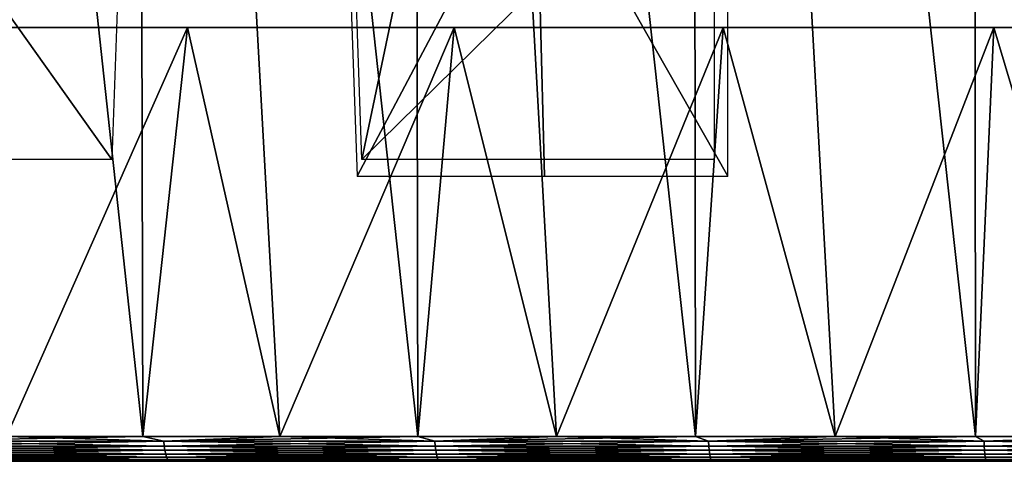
# Model space of a CAD drawing. Header units: millimetres. Extents: x -68 to 68, y 0 to 255.
# Tile 59 of 256: x -18 to -6, y 0 to 5. Entities that reach past the tile are written whole.
import ezdxf

# ---------------------------------------------------------------- set-up
doc = ezdxf.new("R2010")
doc.units = ezdxf.units.MM
doc.header["$LTSCALE"] = 52.148148
for name, color, linetype in [('1', 7, 'CONTINUOUS'), ('14', 7, 'CONTINUOUS'), ('17', 7, 'CONTINUOUS'), ('20', 7, 'CONTINUOUS'), ('3', 7, 'CONTINUOUS'), ('4', 7, 'CONTINUOUS'), ('5', 7, 'CONTINUOUS')]:
    doc.layers.add(name, color=color, linetype=linetype)

msp = doc.modelspace()

# ---------------------------------------------------------------- linework, layer by layer
at = {"layer": '1', "color": 7, "linetype": 'Continuous', "true_color": 0xf5f5f5}
for points in [[(-65.903, 0, 0), (-65.824, 0, -3.234), (65.903, 0, 0), (-65.903, 0, 0)], [(-65.824, 0, 3.234), (-65.903, 0, 0), (65.824, 0, 3.234), (-65.824, 0, 3.234)], [(65.824, 0, 3.234), (-65.903, 0, 0), (65.903, 0, 0), (65.824, 0, 3.234)], [(-65.824, 0, -3.234), (-65.586, 0, -6.46), (65.824, 0, -3.234), (-65.824, 0, -3.234)], [(65.903, 0, 0), (-65.824, 0, -3.234), (65.824, 0, -3.234), (65.903, 0, 0)], [(-65.586, 0, 6.46), (-65.824, 0, 3.234), (65.586, 0, 6.46), (-65.586, 0, 6.46)], [(65.586, 0, 6.46), (-65.824, 0, 3.234), (65.824, 0, 3.234), (65.586, 0, 6.46)], [(-65.586, 0, -6.46), (-65.19, 0, -9.67), (65.586, 0, -6.46), (-65.586, 0, -6.46)], [(65.824, 0, -3.234), (-65.586, 0, -6.46), (65.586, 0, -6.46), (65.824, 0, -3.234)], [(-65.19, 0, 9.67), (-65.586, 0, 6.46), (65.19, 0, 9.67), (-65.19, 0, 9.67)], [(65.19, 0, 9.67), (-65.586, 0, 6.46), (65.586, 0, 6.46), (65.19, 0, 9.67)], [(-65.19, 0, -9.67), (-64.637, 0, -12.857), (65.19, 0, -9.67), (-65.19, 0, -9.67)], [(65.586, 0, -6.46), (-65.19, 0, -9.67), (65.19, 0, -9.67), (65.586, 0, -6.46)], [(-64.637, 0, 12.857), (-65.19, 0, 9.67), (64.637, 0, 12.857), (-64.637, 0, 12.857)], [(64.637, 0, 12.857), (-65.19, 0, 9.67), (65.19, 0, 9.67), (64.637, 0, 12.857)], [(-64.637, 0, -12.857), (-63.928, 0, -16.013), (64.637, 0, -12.857), (-64.637, 0, -12.857)], [(65.19, 0, -9.67), (-64.637, 0, -12.857), (64.637, 0, -12.857), (65.19, 0, -9.67)], [(-63.928, 0, 16.013), (-64.637, 0, 12.857), (63.928, 0, 16.013), (-63.928, 0, 16.013)], [(63.928, 0, 16.013), (-64.637, 0, 12.857), (64.637, 0, 12.857), (63.928, 0, 16.013)], [(-63.928, 0, -16.013), (-63.065, 0, -19.131), (63.928, 0, -16.013), (-63.928, 0, -16.013)], [(64.637, 0, -12.857), (-63.928, 0, -16.013), (63.928, 0, -16.013), (64.637, 0, -12.857)], [(-63.065, 0, 19.131), (-63.928, 0, 16.013), (63.065, 0, 19.131), (-63.065, 0, 19.131)], [(63.065, 0, 19.131), (-63.928, 0, 16.013), (63.928, 0, 16.013), (63.065, 0, 19.131)], [(-63.065, 0, -19.131), (-62.051, 0, -22.202), (63.065, 0, -19.131), (-63.065, 0, -19.131)], [(63.928, 0, -16.013), (-63.065, 0, -19.131), (63.065, 0, -19.131), (63.928, 0, -16.013)], [(-62.051, 0, 22.202), (-63.065, 0, 19.131), (62.051, 0, 22.202), (-62.051, 0, 22.202)], [(62.051, 0, 22.202), (-63.065, 0, 19.131), (63.065, 0, 19.131), (62.051, 0, 22.202)], [(-62.051, 0, -22.202), (-60.886, 0, -25.22), (62.051, 0, -22.202), (-62.051, 0, -22.202)], [(63.065, 0, -19.131), (-62.051, 0, -22.202), (62.051, 0, -22.202), (63.065, 0, -19.131)], [(-60.886, 0, 25.22), (-62.051, 0, 22.202), (60.886, 0, 25.22), (-60.886, 0, 25.22)], [(60.886, 0, 25.22), (-62.051, 0, 22.202), (62.051, 0, 22.202), (60.886, 0, 25.22)], [(-60.886, 0, -25.22), (-59.576, 0, -28.177), (60.886, 0, -25.22), (-60.886, 0, -25.22)], [(62.051, 0, -22.202), (-60.886, 0, -25.22), (60.886, 0, -25.22), (62.051, 0, -22.202)], [(-59.576, 0, 28.177), (-60.886, 0, 25.22), (59.576, 0, 28.177), (-59.576, 0, 28.177)], [(59.576, 0, 28.177), (-60.886, 0, 25.22), (60.886, 0, 25.22), (59.576, 0, 28.177)], [(-59.576, 0, -28.177), (-58.121, 0, -31.067), (59.576, 0, -28.177), (-59.576, 0, -28.177)], [(60.886, 0, -25.22), (-59.576, 0, -28.177), (59.576, 0, -28.177), (60.886, 0, -25.22)], [(-58.121, 0, 31.067), (-59.576, 0, 28.177), (58.121, 0, 31.067), (-58.121, 0, 31.067)], [(58.121, 0, 31.067), (-59.576, 0, 28.177), (59.576, 0, 28.177), (58.121, 0, 31.067)], [(-58.121, 0, -31.067), (-56.527, 0, -33.881), (58.121, 0, -31.067), (-58.121, 0, -31.067)], [(59.576, 0, -28.177), (-58.121, 0, -31.067), (58.121, 0, -31.067), (59.576, 0, -28.177)], [(-56.527, 0, 33.881), (-58.121, 0, 31.067), (56.527, 0, 33.881), (-56.527, 0, 33.881)], [(56.527, 0, 33.881), (-58.121, 0, 31.067), (58.121, 0, 31.067), (56.527, 0, 33.881)], [(-56.527, 0, -33.881), (-54.796, 0, -36.614), (56.527, 0, -33.881), (-56.527, 0, -33.881)], [(58.121, 0, -31.067), (-56.527, 0, -33.881), (56.527, 0, -33.881), (58.121, 0, -31.067)], [(-54.796, 0, 36.614), (-56.527, 0, 33.881), (54.796, 0, 36.614), (-54.796, 0, 36.614)], [(54.796, 0, 36.614), (-56.527, 0, 33.881), (56.527, 0, 33.881), (54.796, 0, 36.614)], [(-54.796, 0, -36.614), (-52.934, 0, -39.258), (54.796, 0, -36.614), (-54.796, 0, -36.614)], [(56.527, 0, -33.881), (-54.796, 0, -36.614), (54.796, 0, -36.614), (56.527, 0, -33.881)], [(-52.934, 0, 39.258), (-54.796, 0, 36.614), (52.934, 0, 39.258), (-52.934, 0, 39.258)], [(52.934, 0, 39.258), (-54.796, 0, 36.614), (54.796, 0, 36.614), (52.934, 0, 39.258)], [(-52.934, 0, -39.258), (-50.944, 0, -41.809), (52.934, 0, -39.258), (-52.934, 0, -39.258)], [(54.796, 0, -36.614), (-52.934, 0, -39.258), (52.934, 0, -39.258), (54.796, 0, -36.614)], [(-50.944, 0, 41.809), (-52.934, 0, 39.258), (50.944, 0, 41.809), (-50.944, 0, 41.809)], [(50.944, 0, 41.809), (-52.934, 0, 39.258), (52.934, 0, 39.258), (50.944, 0, 41.809)], [(-50.944, 0, -41.809), (-48.831, 0, -44.258), (50.944, 0, -41.809), (-50.944, 0, -41.809)], [(52.934, 0, -39.258), (-50.944, 0, -41.809), (50.944, 0, -41.809), (52.934, 0, -39.258)], [(-48.831, 0, 44.258), (-50.944, 0, 41.809), (48.831, 0, 44.258), (-48.831, 0, 44.258)], [(48.831, 0, 44.258), (-50.944, 0, 41.809), (50.944, 0, 41.809), (48.831, 0, 44.258)], [(-48.831, 0, -44.258), (-46.6, 0, -46.601), (48.831, 0, -44.258), (-48.831, 0, -44.258)], [(50.944, 0, -41.809), (-48.831, 0, -44.258), (48.831, 0, -44.258), (50.944, 0, -41.809)], [(-46.6, 0, 46.601), (-48.831, 0, 44.258), (46.6, 0, 46.601), (-46.6, 0, 46.601)], [(46.6, 0, 46.601), (-48.831, 0, 44.258), (48.831, 0, 44.258), (46.6, 0, 46.601)], [(-46.6, 0, -46.601), (-44.258, 0, -48.831), (46.6, 0, -46.601), (-46.6, 0, -46.601)], [(48.831, 0, -44.258), (-46.6, 0, -46.601), (46.6, 0, -46.601), (48.831, 0, -44.258)], [(-44.258, 0, 48.831), (-46.6, 0, 46.601), (44.258, 0, 48.831), (-44.258, 0, 48.831)], [(44.258, 0, 48.831), (-46.6, 0, 46.601), (46.6, 0, 46.601), (44.258, 0, 48.831)], [(-44.258, 0, -48.831), (-41.808, 0, -50.944), (44.258, 0, -48.831), (-44.258, 0, -48.831)], [(46.6, 0, -46.601), (-44.258, 0, -48.831), (44.258, 0, -48.831), (46.6, 0, -46.601)], [(-41.808, 0, 50.944), (-44.258, 0, 48.831), (41.808, 0, 50.944), (-41.808, 0, 50.944)], [(41.808, 0, 50.944), (-44.258, 0, 48.831), (44.258, 0, 48.831), (41.808, 0, 50.944)], [(-41.808, 0, -50.944), (-39.258, 0, -52.934), (41.808, 0, -50.944), (-41.808, 0, -50.944)], [(44.258, 0, -48.831), (-41.808, 0, -50.944), (41.808, 0, -50.944), (44.258, 0, -48.831)], [(-39.258, 0, 52.934), (-41.808, 0, 50.944), (39.258, 0, 52.934), (-39.258, 0, 52.934)], [(39.258, 0, 52.934), (-41.808, 0, 50.944), (41.808, 0, 50.944), (39.258, 0, 52.934)], [(-39.258, 0, -52.934), (-36.614, 0, -54.796), (39.258, 0, -52.934), (-39.258, 0, -52.934)], [(41.808, 0, -50.944), (-39.258, 0, -52.934), (39.258, 0, -52.934), (41.808, 0, -50.944)], [(-36.614, 0, 54.796), (-39.258, 0, 52.934), (36.614, 0, 54.796), (-36.614, 0, 54.796)], [(36.614, 0, 54.796), (-39.258, 0, 52.934), (39.258, 0, 52.934), (36.614, 0, 54.796)], [(-36.614, 0, -54.796), (-33.881, 0, -56.527), (36.614, 0, -54.796), (-36.614, 0, -54.796)], [(39.258, 0, -52.934), (-36.614, 0, -54.796), (36.614, 0, -54.796), (39.258, 0, -52.934)], [(-33.881, 0, 56.527), (-36.614, 0, 54.796), (33.881, 0, 56.527), (-33.881, 0, 56.527)], [(33.881, 0, 56.527), (-36.614, 0, 54.796), (36.614, 0, 54.796), (33.881, 0, 56.527)], [(-33.881, 0, -56.527), (-31.066, 0, -58.121), (33.881, 0, -56.527), (-33.881, 0, -56.527)], [(36.614, 0, -54.796), (-33.881, 0, -56.527), (33.881, 0, -56.527), (36.614, 0, -54.796)], [(-31.066, 0, 58.121), (-33.881, 0, 56.527), (31.066, 0, 58.121), (-31.066, 0, 58.121)], [(31.066, 0, 58.121), (-33.881, 0, 56.527), (33.881, 0, 56.527), (31.066, 0, 58.121)], [(-31.066, 0, -58.121), (-28.177, 0, -59.576), (31.066, 0, -58.121), (-31.066, 0, -58.121)], [(33.881, 0, -56.527), (-31.066, 0, -58.121), (31.066, 0, -58.121), (33.881, 0, -56.527)], [(-28.177, 0, 59.576), (-31.066, 0, 58.121), (28.177, 0, 59.576), (-28.177, 0, 59.576)], [(28.177, 0, 59.576), (-31.066, 0, 58.121), (31.066, 0, 58.121), (28.177, 0, 59.576)], [(-28.177, 0, -59.576), (-25.22, 0, -60.887), (28.177, 0, -59.576), (-28.177, 0, -59.576)], [(31.066, 0, -58.121), (-28.177, 0, -59.576), (28.177, 0, -59.576), (31.066, 0, -58.121)], [(-25.22, 0, 60.887), (-28.177, 0, 59.576), (25.22, 0, 60.887), (-25.22, 0, 60.887)], [(25.22, 0, 60.887), (-28.177, 0, 59.576), (28.177, 0, 59.576), (25.22, 0, 60.887)], [(-25.22, 0, -60.887), (-22.202, 0, -62.051), (25.22, 0, -60.887), (-25.22, 0, -60.887)], [(28.177, 0, -59.576), (-25.22, 0, -60.887), (25.22, 0, -60.887), (28.177, 0, -59.576)], [(-22.202, 0, 62.051), (-25.22, 0, 60.887), (22.202, 0, 62.051), (-22.202, 0, 62.051)], [(22.202, 0, 62.051), (-25.22, 0, 60.887), (25.22, 0, 60.887), (22.202, 0, 62.051)], [(-22.202, 0, -62.051), (-19.13, 0, -63.065), (22.202, 0, -62.051), (-22.202, 0, -62.051)], [(25.22, 0, -60.887), (-22.202, 0, -62.051), (22.202, 0, -62.051), (25.22, 0, -60.887)], [(-19.13, 0, 63.065), (-22.202, 0, 62.051), (19.13, 0, 63.065), (-19.13, 0, 63.065)], [(19.13, 0, 63.065), (-22.202, 0, 62.051), (22.202, 0, 62.051), (19.13, 0, 63.065)], [(-19.13, 0, -63.065), (-16.013, 0, -63.928), (19.13, 0, -63.065), (-19.13, 0, -63.065)], [(22.202, 0, -62.051), (-19.13, 0, -63.065), (19.13, 0, -63.065), (22.202, 0, -62.051)], [(-16.013, 0, 63.928), (-19.13, 0, 63.065), (16.013, 0, 63.928), (-16.013, 0, 63.928)], [(16.013, 0, 63.928), (-19.13, 0, 63.065), (19.13, 0, 63.065), (16.013, 0, 63.928)], [(-16.013, 0, -63.928), (-12.857, 0, -64.637), (16.013, 0, -63.928), (-16.013, 0, -63.928)], [(19.13, 0, -63.065), (-16.013, 0, -63.928), (16.013, 0, -63.928), (19.13, 0, -63.065)], [(-12.857, 0, 64.637), (-16.013, 0, 63.928), (12.857, 0, 64.637), (-12.857, 0, 64.637)], [(12.857, 0, 64.637), (-16.013, 0, 63.928), (16.013, 0, 63.928), (12.857, 0, 64.637)], [(-12.857, 0, -64.637), (-9.67, 0, -65.19), (12.857, 0, -64.637), (-12.857, 0, -64.637)], [(16.013, 0, -63.928), (-12.857, 0, -64.637), (12.857, 0, -64.637), (16.013, 0, -63.928)], [(-9.67, 0, 65.19), (-12.857, 0, 64.637), (9.67, 0, 65.19), (-9.67, 0, 65.19)], [(9.67, 0, 65.19), (-12.857, 0, 64.637), (12.857, 0, 64.637), (9.67, 0, 65.19)], [(-9.67, 0, -65.19), (-6.459, 0, -65.586), (9.67, 0, -65.19), (-9.67, 0, -65.19)], [(12.857, 0, -64.637), (-9.67, 0, -65.19), (9.67, 0, -65.19), (12.857, 0, -64.637)], [(-6.459, 0, 65.586), (-9.67, 0, 65.19), (6.459, 0, 65.586), (-6.459, 0, 65.586)], [(6.459, 0, 65.586), (-9.67, 0, 65.19), (9.67, 0, 65.19), (6.459, 0, 65.586)], [(-6.459, 0, -65.586), (-3.233, 0, -65.824), (6.459, 0, -65.586), (-6.459, 0, -65.586)], [(9.67, 0, -65.19), (-6.459, 0, -65.586), (6.459, 0, -65.586), (9.67, 0, -65.19)], [(-3.233, 0, 65.824), (-6.459, 0, 65.586), (3.233, 0, 65.824), (-3.233, 0, 65.824)], [(3.233, 0, 65.824), (-6.459, 0, 65.586), (6.459, 0, 65.586), (3.233, 0, 65.824)]]:
    msp.add_3dface(points, dxfattribs=at)
at = {"layer": '14', "color": 7, "linetype": 'Continuous', "true_color": 0xf5f5f5}
for points in [[(-17.657, 0.287, 63.805), (-18.928, 0.231, 63.431), (-15.841, 0.231, 64.271), (-17.657, 0.287, 63.805)], [(-17.657, 0.287, -63.805), (-16.086, 0.287, -64.219), (-18.928, 0.231, -63.431), (-17.657, 0.287, -63.805)], [(-16.086, 0.287, -64.219), (-15.841, 0.231, -64.271), (-18.928, 0.231, -63.431), (-16.086, 0.287, -64.219)], [(-15.841, 0.231, -64.271), (-18.923, 0.176, -63.413), (-18.928, 0.231, -63.431), (-15.841, 0.231, -64.271)], [(-18.923, 0.176, 63.413), (-15.837, 0.176, 64.253), (-18.928, 0.231, 63.431), (-18.923, 0.176, 63.413)], [(-18.928, 0.231, 63.431), (-15.837, 0.176, 64.253), (-15.841, 0.231, 64.271), (-18.928, 0.231, 63.431)], [(-15.837, 0.176, -64.253), (-18.923, 0.176, -63.413), (-15.841, 0.231, -64.271), (-15.837, 0.176, -64.253)], [(-16.086, 0.287, 64.219), (-17.657, 0.287, 63.805), (-15.841, 0.231, 64.271), (-16.086, 0.287, 64.219)], [(-14.505, 0.287, 64.594), (-16.086, 0.287, 64.219), (-15.841, 0.231, 64.271), (-14.505, 0.287, 64.594)], [(-16.086, 0.287, -64.219), (-14.505, 0.287, -64.594), (-15.841, 0.231, -64.271), (-16.086, 0.287, -64.219)], [(-14.505, 0.287, 64.594), (-15.841, 0.231, 64.271), (-12.718, 0.231, 64.962), (-14.505, 0.287, 64.594)], [(-14.505, 0.287, -64.594), (-12.916, 0.287, -64.931), (-15.841, 0.231, -64.271), (-14.505, 0.287, -64.594)], [(-12.916, 0.287, -64.931), (-12.718, 0.231, -64.962), (-15.841, 0.231, -64.271), (-12.916, 0.287, -64.931)], [(-12.718, 0.231, -64.962), (-15.837, 0.176, -64.253), (-15.841, 0.231, -64.271), (-12.718, 0.231, -64.962)], [(-15.837, 0.176, 64.253), (-12.714, 0.176, 64.944), (-15.841, 0.231, 64.271), (-15.837, 0.176, 64.253)], [(-15.841, 0.231, 64.271), (-12.714, 0.176, 64.944), (-12.718, 0.231, 64.962), (-15.841, 0.231, 64.271)], [(-12.714, 0.176, -64.944), (-15.837, 0.176, -64.253), (-12.718, 0.231, -64.962), (-12.714, 0.176, -64.944)], [(-12.916, 0.287, 64.931), (-14.505, 0.287, 64.594), (-12.718, 0.231, 64.962), (-12.916, 0.287, 64.931)], [(-11.318, 0.287, 65.228), (-12.916, 0.287, 64.931), (-12.718, 0.231, 64.962), (-11.318, 0.287, 65.228)], [(-12.916, 0.287, -64.931), (-11.318, 0.287, -65.228), (-12.718, 0.231, -64.962), (-12.916, 0.287, -64.931)], [(-11.318, 0.287, 65.228), (-12.718, 0.231, 64.962), (-9.564, 0.231, 65.5), (-11.318, 0.287, 65.228)], [(-11.318, 0.287, -65.228), (-9.714, 0.287, -65.486), (-12.718, 0.231, -64.962), (-11.318, 0.287, -65.228)], [(-9.714, 0.287, -65.486), (-9.564, 0.231, -65.5), (-12.718, 0.231, -64.962), (-9.714, 0.287, -65.486)], [(-9.564, 0.231, -65.5), (-12.714, 0.176, -64.944), (-12.718, 0.231, -64.962), (-9.564, 0.231, -65.5)], [(-12.714, 0.176, 64.944), (-9.562, 0.176, 65.482), (-12.718, 0.231, 64.962), (-12.714, 0.176, 64.944)], [(-12.718, 0.231, 64.962), (-9.562, 0.176, 65.482), (-9.564, 0.231, 65.5), (-12.718, 0.231, 64.962)], [(-9.562, 0.176, -65.482), (-12.714, 0.176, -64.944), (-9.564, 0.231, -65.5), (-9.562, 0.176, -65.482)], [(-9.714, 0.287, 65.486), (-11.318, 0.287, 65.228), (-9.564, 0.231, 65.5), (-9.714, 0.287, 65.486)], [(-8.104, 0.287, 65.705), (-9.714, 0.287, 65.486), (-9.564, 0.231, 65.5), (-8.104, 0.287, 65.705)], [(-9.714, 0.287, -65.486), (-8.104, 0.287, -65.705), (-9.564, 0.231, -65.5), (-9.714, 0.287, -65.486)], [(-8.104, 0.287, 65.705), (-9.564, 0.231, 65.5), (-6.389, 0.231, 65.886), (-8.104, 0.287, 65.705)], [(-8.104, 0.287, -65.705), (-6.489, 0.287, -65.884), (-9.564, 0.231, -65.5), (-8.104, 0.287, -65.705)], [(-6.489, 0.287, -65.884), (-6.389, 0.231, -65.886), (-9.564, 0.231, -65.5), (-6.489, 0.287, -65.884)], [(-6.389, 0.231, -65.886), (-9.562, 0.176, -65.482), (-9.564, 0.231, -65.5), (-6.389, 0.231, -65.886)], [(-9.562, 0.176, 65.482), (-6.387, 0.176, 65.867), (-9.564, 0.231, 65.5), (-9.562, 0.176, 65.482)], [(-9.564, 0.231, 65.5), (-6.387, 0.176, 65.867), (-6.389, 0.231, 65.886), (-9.564, 0.231, 65.5)], [(-6.387, 0.176, -65.867), (-9.562, 0.176, -65.482), (-6.389, 0.231, -65.886), (-6.387, 0.176, -65.867)], [(-6.489, 0.287, 65.884), (-8.104, 0.287, 65.705), (-6.389, 0.231, 65.886), (-6.489, 0.287, 65.884)], [(-4.87, 0.287, 66.023), (-6.489, 0.287, 65.884), (-6.389, 0.231, 65.886), (-4.87, 0.287, 66.023)], [(-6.489, 0.287, -65.884), (-4.87, 0.287, -66.023), (-6.389, 0.231, -65.886), (-6.489, 0.287, -65.884)], [(-4.87, 0.287, 66.023), (-6.389, 0.231, 65.886), (-3.198, 0.231, 66.118), (-4.87, 0.287, 66.023)], [(-4.87, 0.287, -66.023), (-3.248, 0.287, -66.123), (-6.389, 0.231, -65.886), (-4.87, 0.287, -66.023)], [(-3.248, 0.287, -66.123), (-3.198, 0.231, -66.118), (-6.389, 0.231, -65.886), (-3.248, 0.287, -66.123)], [(-3.198, 0.231, -66.118), (-6.387, 0.176, -65.867), (-6.389, 0.231, -65.886), (-3.198, 0.231, -66.118)], [(-6.387, 0.176, 65.867), (-3.197, 0.176, 66.099), (-6.389, 0.231, 65.886), (-6.387, 0.176, 65.867)], [(-6.389, 0.231, 65.886), (-3.197, 0.176, 66.099), (-3.198, 0.231, 66.118), (-6.389, 0.231, 65.886)], [(-3.197, 0.176, -66.099), (-6.387, 0.176, -65.867), (-3.198, 0.231, -66.118), (-3.197, 0.176, -66.099)], [(-15.837, 0.176, -64.253), (-18.915, 0.127, -63.386), (-18.923, 0.176, -63.413), (-15.837, 0.176, -64.253)], [(-18.915, 0.127, 63.386), (-15.83, 0.127, 64.226), (-18.923, 0.176, 63.413), (-18.915, 0.127, 63.386)], [(-18.923, 0.176, 63.413), (-15.83, 0.127, 64.226), (-15.837, 0.176, 64.253), (-18.923, 0.176, 63.413)], [(-15.83, 0.127, -64.226), (-18.915, 0.127, -63.386), (-15.837, 0.176, -64.253), (-15.83, 0.127, -64.226)], [(-15.83, 0.127, -64.226), (-18.904, 0.083, -63.35), (-18.915, 0.127, -63.386), (-15.83, 0.127, -64.226)], [(-18.904, 0.083, 63.35), (-15.821, 0.083, 64.19), (-18.915, 0.127, 63.386), (-18.904, 0.083, 63.35)], [(-18.915, 0.127, 63.386), (-15.821, 0.083, 64.19), (-15.83, 0.127, 64.226), (-18.915, 0.127, 63.386)], [(-15.821, 0.083, -64.19), (-18.904, 0.083, -63.35), (-15.83, 0.127, -64.226), (-15.821, 0.083, -64.19)], [(-12.714, 0.176, -64.944), (-15.83, 0.127, -64.226), (-15.837, 0.176, -64.253), (-12.714, 0.176, -64.944)], [(-15.83, 0.127, 64.226), (-12.709, 0.127, 64.916), (-15.837, 0.176, 64.253), (-15.83, 0.127, 64.226)], [(-15.837, 0.176, 64.253), (-12.709, 0.127, 64.916), (-12.714, 0.176, 64.944), (-15.837, 0.176, 64.253)], [(-12.709, 0.127, -64.916), (-15.83, 0.127, -64.226), (-12.714, 0.176, -64.944), (-12.709, 0.127, -64.916)], [(-12.709, 0.127, -64.916), (-15.821, 0.083, -64.19), (-15.83, 0.127, -64.226), (-12.709, 0.127, -64.916)], [(-15.821, 0.083, 64.19), (-12.702, 0.083, 64.879), (-15.83, 0.127, 64.226), (-15.821, 0.083, 64.19)], [(-15.83, 0.127, 64.226), (-12.702, 0.083, 64.879), (-12.709, 0.127, 64.916), (-15.83, 0.127, 64.226)], [(-12.702, 0.083, -64.879), (-15.821, 0.083, -64.19), (-12.709, 0.127, -64.916), (-12.702, 0.083, -64.879)], [(-9.562, 0.176, -65.482), (-12.709, 0.127, -64.916), (-12.714, 0.176, -64.944), (-9.562, 0.176, -65.482)], [(-12.709, 0.127, 64.916), (-9.558, 0.127, 65.454), (-12.714, 0.176, 64.944), (-12.709, 0.127, 64.916)], [(-12.714, 0.176, 64.944), (-9.558, 0.127, 65.454), (-9.562, 0.176, 65.482), (-12.714, 0.176, 64.944)], [(-9.558, 0.127, -65.454), (-12.709, 0.127, -64.916), (-9.562, 0.176, -65.482), (-9.558, 0.127, -65.454)], [(-9.558, 0.127, -65.454), (-12.702, 0.083, -64.879), (-12.709, 0.127, -64.916), (-9.558, 0.127, -65.454)], [(-12.702, 0.083, 64.879), (-9.552, 0.083, 65.417), (-12.709, 0.127, 64.916), (-12.702, 0.083, 64.879)], [(-12.709, 0.127, 64.916), (-9.552, 0.083, 65.417), (-9.558, 0.127, 65.454), (-12.709, 0.127, 64.916)], [(-9.552, 0.083, -65.417), (-12.702, 0.083, -64.879), (-9.558, 0.127, -65.454), (-9.552, 0.083, -65.417)], [(-6.387, 0.176, -65.867), (-9.558, 0.127, -65.454), (-9.562, 0.176, -65.482), (-6.387, 0.176, -65.867)], [(-9.558, 0.127, 65.454), (-6.384, 0.127, 65.839), (-9.562, 0.176, 65.482), (-9.558, 0.127, 65.454)], [(-9.562, 0.176, 65.482), (-6.384, 0.127, 65.839), (-6.387, 0.176, 65.867), (-9.562, 0.176, 65.482)], [(-6.384, 0.127, -65.839), (-9.558, 0.127, -65.454), (-6.387, 0.176, -65.867), (-6.384, 0.127, -65.839)], [(-6.384, 0.127, -65.839), (-9.552, 0.083, -65.417), (-9.558, 0.127, -65.454), (-6.384, 0.127, -65.839)], [(-9.552, 0.083, 65.417), (-6.381, 0.083, 65.802), (-9.558, 0.127, 65.454), (-9.552, 0.083, 65.417)], [(-9.558, 0.127, 65.454), (-6.381, 0.083, 65.802), (-6.384, 0.127, 65.839), (-9.558, 0.127, 65.454)], [(-6.381, 0.083, -65.802), (-9.552, 0.083, -65.417), (-6.384, 0.127, -65.839), (-6.381, 0.083, -65.802)], [(-3.197, 0.176, -66.099), (-6.384, 0.127, -65.839), (-6.387, 0.176, -65.867), (-3.197, 0.176, -66.099)], [(-6.384, 0.127, 65.839), (-3.196, 0.127, 66.071), (-6.387, 0.176, 65.867), (-6.384, 0.127, 65.839)], [(-6.387, 0.176, 65.867), (-3.196, 0.127, 66.071), (-3.197, 0.176, 66.099), (-6.387, 0.176, 65.867)], [(-3.196, 0.127, -66.071), (-6.384, 0.127, -65.839), (-3.197, 0.176, -66.099), (-3.196, 0.127, -66.071)], [(-3.196, 0.127, -66.071), (-6.381, 0.083, -65.802), (-6.384, 0.127, -65.839), (-3.196, 0.127, -66.071)], [(-6.381, 0.083, 65.802), (-3.194, 0.083, 66.033), (-6.384, 0.127, 65.839), (-6.381, 0.083, 65.802)], [(-6.384, 0.127, 65.839), (-3.194, 0.083, 66.033), (-3.196, 0.127, 66.071), (-6.384, 0.127, 65.839)], [(-3.194, 0.083, -66.033), (-6.381, 0.083, -65.802), (-3.196, 0.127, -66.071), (-3.194, 0.083, -66.033)], [(-16.013, 0, -63.928), (-19.13, 0, -63.065), (-18.861, 0.005, -63.206), (-16.013, 0, -63.928)], [(-19.13, 0, 63.065), (-16.013, 0, 63.928), (-18.861, 0.005, 63.206), (-19.13, 0, 63.065)], [(-15.821, 0.083, -64.19), (-18.891, 0.048, -63.307), (-18.904, 0.083, -63.35), (-15.821, 0.083, -64.19)], [(-18.891, 0.048, 63.307), (-15.811, 0.048, 64.146), (-18.904, 0.083, 63.35), (-18.891, 0.048, 63.307)], [(-18.904, 0.083, 63.35), (-15.811, 0.048, 64.146), (-15.821, 0.083, 64.19), (-18.904, 0.083, 63.35)], [(-15.811, 0.048, -64.146), (-18.891, 0.048, -63.307), (-15.821, 0.083, -64.19), (-15.811, 0.048, -64.146)], [(-15.811, 0.048, -64.146), (-18.877, 0.022, -63.258), (-18.891, 0.048, -63.307), (-15.811, 0.048, -64.146)], [(-18.877, 0.022, 63.258), (-15.798, 0.022, 64.097), (-18.891, 0.048, 63.307), (-18.877, 0.022, 63.258)], [(-18.891, 0.048, 63.307), (-15.798, 0.022, 64.097), (-15.811, 0.048, 64.146), (-18.891, 0.048, 63.307)], [(-15.798, 0.022, -64.097), (-18.877, 0.022, -63.258), (-15.811, 0.048, -64.146), (-15.798, 0.022, -64.097)], [(-15.798, 0.022, -64.097), (-18.861, 0.005, -63.206), (-18.877, 0.022, -63.258), (-15.798, 0.022, -64.097)], [(-18.861, 0.005, 63.206), (-15.785, 0.005, 64.043), (-18.877, 0.022, 63.258), (-18.861, 0.005, 63.206)], [(-18.877, 0.022, 63.258), (-15.785, 0.005, 64.043), (-15.798, 0.022, 64.097), (-18.877, 0.022, 63.258)], [(-15.785, 0.005, -64.043), (-18.861, 0.005, -63.206), (-15.798, 0.022, -64.097), (-15.785, 0.005, -64.043)], [(-15.785, 0.005, -64.043), (-16.013, 0, -63.928), (-18.861, 0.005, -63.206), (-15.785, 0.005, -64.043)], [(-18.861, 0.005, 63.206), (-16.013, 0, 63.928), (-15.785, 0.005, 64.043), (-18.861, 0.005, 63.206)], [(-12.857, 0, -64.637), (-16.013, 0, -63.928), (-15.785, 0.005, -64.043), (-12.857, 0, -64.637)], [(-16.013, 0, 63.928), (-12.857, 0, 64.637), (-15.785, 0.005, 64.043), (-16.013, 0, 63.928)], [(-12.702, 0.083, -64.879), (-15.811, 0.048, -64.146), (-15.821, 0.083, -64.19), (-12.702, 0.083, -64.879)], [(-15.811, 0.048, 64.146), (-12.693, 0.048, 64.835), (-15.821, 0.083, 64.19), (-15.811, 0.048, 64.146)], [(-15.821, 0.083, 64.19), (-12.693, 0.048, 64.835), (-12.702, 0.083, 64.879), (-15.821, 0.083, 64.19)], [(-12.693, 0.048, -64.835), (-15.811, 0.048, -64.146), (-12.702, 0.083, -64.879), (-12.693, 0.048, -64.835)], [(-12.693, 0.048, -64.835), (-15.798, 0.022, -64.097), (-15.811, 0.048, -64.146), (-12.693, 0.048, -64.835)], [(-15.798, 0.022, 64.097), (-12.683, 0.022, 64.785), (-15.811, 0.048, 64.146), (-15.798, 0.022, 64.097)], [(-15.811, 0.048, 64.146), (-12.683, 0.022, 64.785), (-12.693, 0.048, 64.835), (-15.811, 0.048, 64.146)], [(-12.683, 0.022, -64.785), (-15.798, 0.022, -64.097), (-12.693, 0.048, -64.835), (-12.683, 0.022, -64.785)], [(-12.683, 0.022, -64.785), (-15.785, 0.005, -64.043), (-15.798, 0.022, -64.097), (-12.683, 0.022, -64.785)], [(-15.785, 0.005, 64.043), (-12.673, 0.005, 64.731), (-15.798, 0.022, 64.097), (-15.785, 0.005, 64.043)], [(-15.798, 0.022, 64.097), (-12.673, 0.005, 64.731), (-12.683, 0.022, 64.785), (-15.798, 0.022, 64.097)], [(-12.673, 0.005, -64.731), (-15.785, 0.005, -64.043), (-12.683, 0.022, -64.785), (-12.673, 0.005, -64.731)], [(-12.673, 0.005, -64.731), (-12.857, 0, -64.637), (-15.785, 0.005, -64.043), (-12.673, 0.005, -64.731)], [(-15.785, 0.005, 64.043), (-12.857, 0, 64.637), (-12.673, 0.005, 64.731), (-15.785, 0.005, 64.043)], [(-9.67, 0, -65.19), (-12.857, 0, -64.637), (-12.673, 0.005, -64.731), (-9.67, 0, -65.19)], [(-12.857, 0, 64.637), (-9.67, 0, 65.19), (-12.673, 0.005, 64.731), (-12.857, 0, 64.637)], [(-9.552, 0.083, -65.417), (-12.693, 0.048, -64.835), (-12.702, 0.083, -64.879), (-9.552, 0.083, -65.417)], [(-12.693, 0.048, 64.835), (-9.546, 0.048, 65.372), (-12.702, 0.083, 64.879), (-12.693, 0.048, 64.835)], [(-12.702, 0.083, 64.879), (-9.546, 0.048, 65.372), (-9.552, 0.083, 65.417), (-12.702, 0.083, 64.879)], [(-9.546, 0.048, -65.372), (-12.693, 0.048, -64.835), (-9.552, 0.083, -65.417), (-9.546, 0.048, -65.372)], [(-9.546, 0.048, -65.372), (-12.683, 0.022, -64.785), (-12.693, 0.048, -64.835), (-9.546, 0.048, -65.372)], [(-12.683, 0.022, 64.785), (-9.538, 0.022, 65.322), (-12.693, 0.048, 64.835), (-12.683, 0.022, 64.785)], [(-12.693, 0.048, 64.835), (-9.538, 0.022, 65.322), (-9.546, 0.048, 65.372), (-12.693, 0.048, 64.835)], [(-9.538, 0.022, -65.322), (-12.683, 0.022, -64.785), (-9.546, 0.048, -65.372), (-9.538, 0.022, -65.322)], [(-9.538, 0.022, -65.322), (-12.673, 0.005, -64.731), (-12.683, 0.022, -64.785), (-9.538, 0.022, -65.322)], [(-12.673, 0.005, 64.731), (-9.53, 0.005, 65.268), (-12.683, 0.022, 64.785), (-12.673, 0.005, 64.731)], [(-12.683, 0.022, 64.785), (-9.53, 0.005, 65.268), (-9.538, 0.022, 65.322), (-12.683, 0.022, 64.785)], [(-9.53, 0.005, -65.268), (-12.673, 0.005, -64.731), (-9.538, 0.022, -65.322), (-9.53, 0.005, -65.268)], [(-9.53, 0.005, -65.268), (-9.67, 0, -65.19), (-12.673, 0.005, -64.731), (-9.53, 0.005, -65.268)], [(-12.673, 0.005, 64.731), (-9.67, 0, 65.19), (-9.53, 0.005, 65.268), (-12.673, 0.005, 64.731)], [(-6.459, 0, -65.586), (-9.67, 0, -65.19), (-9.53, 0.005, -65.268), (-6.459, 0, -65.586)], [(-9.67, 0, 65.19), (-6.459, 0, 65.586), (-9.53, 0.005, 65.268), (-9.67, 0, 65.19)], [(-6.381, 0.083, -65.802), (-9.546, 0.048, -65.372), (-9.552, 0.083, -65.417), (-6.381, 0.083, -65.802)], [(-9.546, 0.048, 65.372), (-6.376, 0.048, 65.757), (-9.552, 0.083, 65.417), (-9.546, 0.048, 65.372)], [(-9.552, 0.083, 65.417), (-6.376, 0.048, 65.757), (-6.381, 0.083, 65.802), (-9.552, 0.083, 65.417)], [(-6.376, 0.048, -65.757), (-9.546, 0.048, -65.372), (-6.381, 0.083, -65.802), (-6.376, 0.048, -65.757)], [(-6.376, 0.048, -65.757), (-9.538, 0.022, -65.322), (-9.546, 0.048, -65.372), (-6.376, 0.048, -65.757)], [(-9.538, 0.022, 65.322), (-6.371, 0.022, 65.707), (-9.546, 0.048, 65.372), (-9.538, 0.022, 65.322)], [(-9.546, 0.048, 65.372), (-6.371, 0.022, 65.707), (-6.376, 0.048, 65.757), (-9.546, 0.048, 65.372)], [(-6.371, 0.022, -65.707), (-9.538, 0.022, -65.322), (-6.376, 0.048, -65.757), (-6.371, 0.022, -65.707)], [(-6.371, 0.022, -65.707), (-9.53, 0.005, -65.268), (-9.538, 0.022, -65.322), (-6.371, 0.022, -65.707)], [(-9.53, 0.005, 65.268), (-6.366, 0.005, 65.652), (-9.538, 0.022, 65.322), (-9.53, 0.005, 65.268)], [(-9.538, 0.022, 65.322), (-6.366, 0.005, 65.652), (-6.371, 0.022, 65.707), (-9.538, 0.022, 65.322)], [(-6.366, 0.005, -65.652), (-9.53, 0.005, -65.268), (-6.371, 0.022, -65.707), (-6.366, 0.005, -65.652)], [(-6.366, 0.005, -65.652), (-6.459, 0, -65.586), (-9.53, 0.005, -65.268), (-6.366, 0.005, -65.652)], [(-9.53, 0.005, 65.268), (-6.459, 0, 65.586), (-6.366, 0.005, 65.652), (-9.53, 0.005, 65.268)], [(-3.233, 0, -65.824), (-6.459, 0, -65.586), (-6.366, 0.005, -65.652), (-3.233, 0, -65.824)], [(-6.459, 0, 65.586), (-3.233, 0, 65.824), (-6.366, 0.005, 65.652), (-6.459, 0, 65.586)], [(-3.194, 0.083, -66.033), (-6.376, 0.048, -65.757), (-6.381, 0.083, -65.802), (-3.194, 0.083, -66.033)], [(-6.376, 0.048, 65.757), (-3.192, 0.048, 65.988), (-6.381, 0.083, 65.802), (-6.376, 0.048, 65.757)], [(-6.381, 0.083, 65.802), (-3.192, 0.048, 65.988), (-3.194, 0.083, 66.033), (-6.381, 0.083, 65.802)], [(-3.192, 0.048, -65.988), (-6.376, 0.048, -65.757), (-3.194, 0.083, -66.033), (-3.192, 0.048, -65.988)], [(-3.192, 0.048, -65.988), (-6.371, 0.022, -65.707), (-6.376, 0.048, -65.757), (-3.192, 0.048, -65.988)], [(-6.371, 0.022, 65.707), (-3.189, 0.022, 65.938), (-6.376, 0.048, 65.757), (-6.371, 0.022, 65.707)], [(-6.376, 0.048, 65.757), (-3.189, 0.022, 65.938), (-3.192, 0.048, 65.988), (-6.376, 0.048, 65.757)], [(-3.189, 0.022, -65.938), (-6.371, 0.022, -65.707), (-3.192, 0.048, -65.988), (-3.189, 0.022, -65.938)], [(-3.189, 0.022, -65.938), (-6.366, 0.005, -65.652), (-6.371, 0.022, -65.707), (-3.189, 0.022, -65.938)], [(-6.366, 0.005, 65.652), (-3.187, 0.005, 65.883), (-6.371, 0.022, 65.707), (-6.366, 0.005, 65.652)], [(-6.371, 0.022, 65.707), (-3.187, 0.005, 65.883), (-3.189, 0.022, 65.938), (-6.371, 0.022, 65.707)], [(-3.187, 0.005, -65.883), (-6.366, 0.005, -65.652), (-3.189, 0.022, -65.938), (-3.187, 0.005, -65.883)], [(-3.187, 0.005, -65.883), (-3.233, 0, -65.824), (-6.366, 0.005, -65.652), (-3.187, 0.005, -65.883)], [(-6.366, 0.005, 65.652), (-3.233, 0, 65.824), (-3.187, 0.005, 65.883), (-6.366, 0.005, 65.652)]]:
    msp.add_3dface(points, dxfattribs=at)
at = {"layer": '17', "color": 7, "linetype": 'Continuous', "true_color": 0xf5f5f5}
for points in [[(-13.616, 3.287, -63.388), (-11.555, 7.176, -63.968), (-13.684, 5.229, -63.46), (-13.616, 3.287, -63.388)], [(-11.555, 7.176, -63.968), (-13.616, 3.287, -63.388), (-11.457, 3.287, -63.813), (-11.555, 7.176, -63.968)], [(-9.343, 5.307, -64.246), (-11.555, 7.176, -63.968), (-9.343, 3.287, -64.157), (-9.343, 5.307, -64.246)], [(-9.343, 3.287, -64.157), (-11.555, 7.176, -63.968), (-11.457, 3.287, -63.813), (-9.343, 3.287, -64.157)]]:
    msp.add_3dface(points, dxfattribs=at)
at = {"layer": '20', "color": 7, "linetype": 'Continuous', "true_color": 0xf5f5f5}
for points in [[(-13.673, 6.708, -55.62), (-9, 25.213, -54.813), (-13.56, 3.478, -55.761), (-13.673, 6.708, -55.62)], [(-13.56, 3.478, -55.761), (-9, 25.213, -54.813), (-9.5, 7.469, -55.587), (-13.56, 3.478, -55.761)], [(-31.219, 3.478, -55.761), (-31.029, 24, -54.865), (-16.44, 3.478, -55.761), (-31.219, 3.478, -55.761)], [(-16.44, 3.478, -55.761), (-31.029, 24, -54.865), (-16.327, 6.708, -55.62), (-16.44, 3.478, -55.761)], [(-9.5, 3.478, -55.761), (-13.56, 3.478, -55.761), (-9.5, 7.469, -55.587), (-9.5, 3.478, -55.761)]]:
    msp.add_3dface(points, dxfattribs=at)
at = {"layer": '3', "color": 7, "linetype": 'Continuous', "true_color": 0xf5f5f5}
for points in [[(30, 5, -69), (-30, 5, -69), (27.001, 7, -69), (30, 5, -69)], [(27.001, 7, -69), (-30, 5, -69), (-27.001, 7, -69), (27.001, 7, -69)]]:
    msp.add_3dface(points, dxfattribs=at)
at = {"layer": '4', "color": 7, "linetype": 'Continuous', "true_color": 0xf5f5f5}
for points in [[(-30, 5, -69), (30, 5, -69), (-6.277, 5, -66.111), (-30, 5, -69)], [(-18.607, 5, -63.748), (-30, 5, -69), (-15.57, 5, -64.557), (-18.607, 5, -63.748)], [(-15.57, 5, -64.557), (-30, 5, -69), (-12.498, 5, -65.222), (-15.57, 5, -64.557)], [(-12.498, 5, -65.222), (-30, 5, -69), (-9.398, 5, -65.74), (-12.498, 5, -65.222)], [(-9.398, 5, -65.74), (-30, 5, -69), (-6.277, 5, -66.111), (-9.398, 5, -65.74)], [(-6.277, 5, -66.111), (30, 5, -69), (-3.142, 5, -66.334), (-6.277, 5, -66.111)]]:
    msp.add_3dface(points, dxfattribs=at)
at = {"layer": '5', "color": 7, "linetype": 'Continuous', "true_color": 0xf5f5f5}
for points in [[(-16.155, 30, 65.538), (-19.302, 30, 64.681), (-16.086, 0.287, 64.219), (-16.155, 30, 65.538)], [(-16.086, 0.287, 64.219), (-19.302, 30, 64.681), (-17.657, 0.287, 63.805), (-16.086, 0.287, 64.219)], [(-12.969, 30, 66.242), (-16.155, 30, 65.538), (-12.916, 0.287, 64.931), (-12.969, 30, 66.242)], [(-12.916, 0.287, 64.931), (-16.155, 30, 65.538), (-14.505, 0.287, 64.594), (-12.916, 0.287, 64.931)], [(-14.505, 0.287, 64.594), (-16.155, 30, 65.538), (-16.086, 0.287, 64.219), (-14.505, 0.287, 64.594)], [(-9.754, 30, 66.792), (-12.969, 30, 66.242), (-9.714, 0.287, 65.486), (-9.754, 30, 66.792)], [(-9.714, 0.287, 65.486), (-12.969, 30, 66.242), (-11.318, 0.287, 65.228), (-9.714, 0.287, 65.486)], [(-11.318, 0.287, 65.228), (-12.969, 30, 66.242), (-12.916, 0.287, 64.931), (-11.318, 0.287, 65.228)], [(-6.515, 30, 67.185), (-9.754, 30, 66.792), (-6.489, 0.287, 65.884), (-6.515, 30, 67.185)], [(-6.489, 0.287, 65.884), (-9.754, 30, 66.792), (-8.104, 0.287, 65.705), (-6.489, 0.287, 65.884)], [(-8.104, 0.287, 65.705), (-9.754, 30, 66.792), (-9.714, 0.287, 65.486), (-8.104, 0.287, 65.705)], [(-3.261, 30, 67.421), (-6.515, 30, 67.185), (-3.248, 0.287, 66.123), (-3.261, 30, 67.421)], [(-3.248, 0.287, 66.123), (-6.515, 30, 67.185), (-4.87, 0.287, 66.023), (-3.248, 0.287, 66.123)], [(-4.87, 0.287, 66.023), (-6.515, 30, 67.185), (-6.489, 0.287, 65.884), (-4.87, 0.287, 66.023)], [(-18.607, 5, -63.748), (-15.57, 5, -64.557), (-17.657, 0.287, -63.805), (-18.607, 5, -63.748)], [(-17.657, 0.287, -63.805), (-15.57, 5, -64.557), (-16.086, 0.287, -64.219), (-17.657, 0.287, -63.805)], [(-16.086, 0.287, -64.219), (-15.57, 5, -64.557), (-14.505, 0.287, -64.594), (-16.086, 0.287, -64.219)], [(-15.57, 5, -64.557), (-12.498, 5, -65.222), (-14.505, 0.287, -64.594), (-15.57, 5, -64.557)], [(-14.505, 0.287, -64.594), (-12.498, 5, -65.222), (-12.916, 0.287, -64.931), (-14.505, 0.287, -64.594)], [(-12.916, 0.287, -64.931), (-12.498, 5, -65.222), (-11.318, 0.287, -65.228), (-12.916, 0.287, -64.931)], [(-12.498, 5, -65.222), (-9.398, 5, -65.74), (-11.318, 0.287, -65.228), (-12.498, 5, -65.222)], [(-11.318, 0.287, -65.228), (-9.398, 5, -65.74), (-9.714, 0.287, -65.486), (-11.318, 0.287, -65.228)], [(-9.714, 0.287, -65.486), (-9.398, 5, -65.74), (-8.104, 0.287, -65.705), (-9.714, 0.287, -65.486)], [(-9.398, 5, -65.74), (-6.277, 5, -66.111), (-8.104, 0.287, -65.705), (-9.398, 5, -65.74)], [(-8.104, 0.287, -65.705), (-6.277, 5, -66.111), (-6.489, 0.287, -65.884), (-8.104, 0.287, -65.705)], [(-6.489, 0.287, -65.884), (-6.277, 5, -66.111), (-4.87, 0.287, -66.023), (-6.489, 0.287, -65.884)], [(-6.277, 5, -66.111), (-3.142, 5, -66.334), (-4.87, 0.287, -66.023), (-6.277, 5, -66.111)]]:
    msp.add_3dface(points, dxfattribs=at)

doc.saveas('drawing.dxf')
